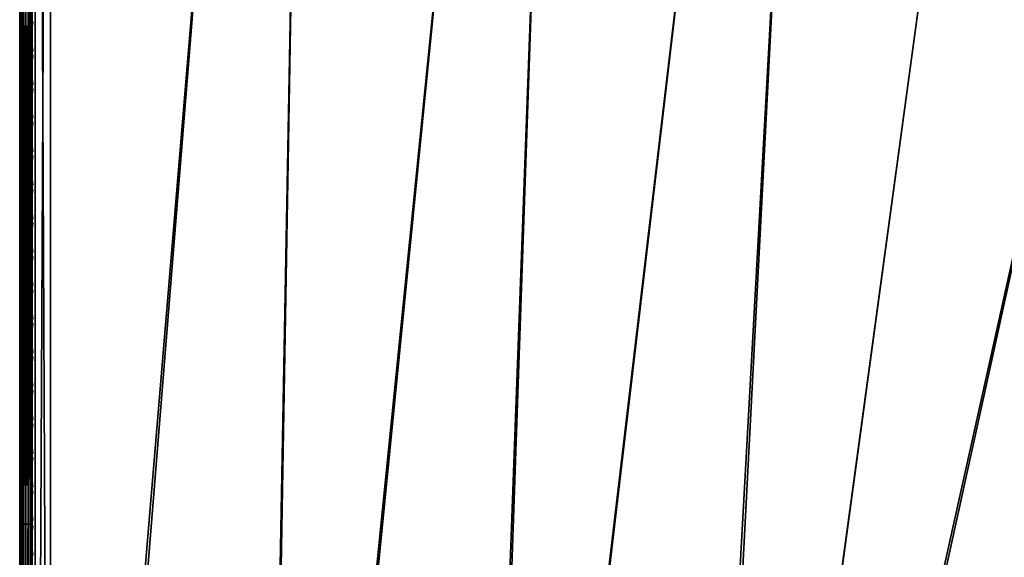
# Model space of a CAD drawing. Header units: inches. Extents: x 0 to 31.9, y -32.8 to 0.
# Tile 21 of 75: x 0 to 8, y -17.7 to -13.3. Entities that reach past the tile are written whole.
import ezdxf

# ---------------------------------------------------------------- set-up
doc = ezdxf.new("R2010")
doc.units = ezdxf.units.IN
doc.header["$LTSCALE"] = 0.03937
doc.header["$MEASUREMENT"] = 0
for name, color, linetype in [('A-FURN-3-ST', 151, 'Continuous'), ('A-FURN-3-ST-SEAM', 250, 'Continuous'), ('A-FURN-3-STITCH', 15, 'Continuous')]:
    doc.layers.add(name, color=color, linetype=linetype)

msp = doc.modelspace()

# ---------------------------------------------------------------- meshes
at = {"layer": 'A-FURN-3-ST'}
mesh = msp.add_polyface(dxfattribs=at)
corners = [(6.6975, -1.4634, 18), (8.8741, -1.4486, 17.9626), (6.7276, -1.1805, 17.9626), (4.5529, -1.27, 18), (4.5732, -0.9862, 17.9626), (2.4029, -1.1505, 18), (2.4133, -0.8661, 17.9626), (0.2502, -0.8904, 17.9789), (0.2504, -0.6842, 17.9163), (2.423, -0.6011, 17.8528), (0.2505, -0.494, 17.8148), (2.4312, -0.3735, 17.6781), (0.2507, -0.3274, 17.6781), (0.2508, -0.1906, 17.5116), (2.4374, -0.1988, 17.4505), (0.2509, -0.0889, 17.3215), (2.4412, -0.0888, 17.1854), (0.251, -0.0262, 17.1153), (2.4421, -0.0512, 16.9008), (0.251, -0.0049, 16.9008), (6.8094, -0.407, 17.1854), (8.9878, -0.6412, 16.9008), (6.8131, -0.3695, 16.9008), (4.628, -0.2104, 17.1854), (4.6303, -0.1728, 16.9008), (6.798, -0.5164, 17.4505), (4.6204, -0.3201, 17.4505), (6.7796, -0.6903, 17.6781), (4.6081, -0.4945, 17.6781), (6.7556, -0.9168, 17.8528), (4.592, -0.7217, 17.8528), (6.814, -0.3608, 5.5004), (4.6309, -0.164, 5.5004), (2.4424, -0.0424, 5.5004), (0.251, 0.0039, 5.5004), (6.8101, -0.3985, 5.3089), (4.6284, -0.2019, 5.3089), (2.4412, -0.0803, 5.3089), (0.2509, -0.0341, 5.309), (8.9459, -0.938, 5.0381), (6.7612, -0.858, 5), (6.7815, -0.6676, 5.0381), (4.5953, -0.6628, 5), (4.6091, -0.4718, 5.0381), (4.6207, -0.31, 5.1466), (6.7987, -0.5063, 5.1466), (2.4241, -0.5421, 5), (2.4312, -0.3508, 5.0381), (2.4372, -0.1886, 5.1466), (0.25, -0.4961, 5), (0.2504, -0.3047, 5.0381), (0.2507, -0.1424, 5.1466), (8.919, -1.1276, 5), (5.2701, -27.8952, 5), (3.6033, -27.6896, 5), (1.9287, -27.5614, 5), (0.25, -27.5109, 5), (5.3555, -27.3013, 18), (8.8343, -1.7304, 18), (3.6603, -27.0923, 18), (1.9573, -26.962, 18)]
mesh.append_faces([[corners[k] for k in face] for face in [(0, 1, 2), (0, 2, 3), (3, 2, 4), (3, 4, 5), (5, 4, 6), (5, 6, 7), (8, 6, 9), (10, 9, 11), (10, 11, 12), (12, 11, 13), (13, 11, 14), (13, 14, 15), (15, 14, 16), (15, 16, 17), (17, 16, 18), (17, 18, 19), (20, 21, 22), (20, 22, 23), (23, 22, 24), (23, 24, 16), (16, 24, 18), (25, 20, 23, 26), (26, 23, 16, 14), (27, 25, 26, 28), (28, 26, 14, 11), (29, 27, 28, 30), (30, 28, 11, 9), (2, 29, 30, 4), (4, 30, 9, 6), (22, 31, 24), (24, 31, 32), (24, 32, 18), (18, 32, 33), (18, 33, 19), (19, 33, 34), (31, 35, 36), (31, 36, 32), (32, 36, 37), (32, 37, 33), (33, 37, 38), (33, 38, 34), (39, 40, 41), (40, 42, 41), (41, 42, 43), (41, 43, 44, 45), (45, 44, 36, 35), (42, 46, 43), (43, 46, 47), (43, 47, 48, 44), (44, 48, 37, 36), (46, 49, 47), (47, 49, 50), (47, 50, 48), (48, 50, 51), (48, 51, 37), (37, 51, 38), (52, 53, 40), (40, 54, 42), (42, 55, 46), (46, 56, 49), (57, 58, 0), (59, 0, 3), (60, 3, 5)]])
mesh = msp.add_polyface(dxfattribs=at)
corners = [(0.0335, -0.4961, 5.125), (0.125, -27.5109, 5.0335), (0.0335, -27.5109, 5.125), (0, -0.4961, 5.25), (0, -27.5109, 5.25), (0, -27.6065, 5.269), (0.0063, -27.5835, 5.2033), (0.0731, -27.6123, 5.0856), (0.0062, -27.8151, 5.4744), (0.0332, -27.8854, 5.5), (0, -27.7609, 5.5), (0, -27.7418, 5.4043), (0, -27.6876, 5.3232), (0.0062, -27.7609, 5.3249), (0.0062, -27.7979, 5.3961), (0.0062, -27.6519, 5.2291), (0.0062, -27.7122, 5.2704), (0.0728, -27.792, 5.1794), (0.0727, -27.86, 5.2555), (0.0729, -27.7078, 5.1217), (0.1039, -27.6185, 5.0602), (0.1037, -27.7198, 5.0985), (0.1035, -27.8092, 5.1597), (0.0332, -27.8854, 16.9), (0, -27.7609, 16.9), (0, -27.7445, 17.0658), (0.0062, -27.7988, 17.0766), (0.0731, -27.1111, 17.9069), (0.125, -26.9109, 17.9665), (0.0335, -26.9109, 17.875), (0.0063, -27.0875, 17.7881), (0, -26.9109, 17.75), (0, -27.0767, 17.7337), (0.0062, -27.2573, 17.7365), (0, -27.2361, 17.6853), (0.0062, -27.4138, 17.6527), (0, -27.383, 17.6066), (0.0062, -27.5511, 17.5402), (0, -27.5119, 17.501), (0.0062, -27.6635, 17.4029), (0, -27.6175, 17.3722), (0.0062, -27.7472, 17.2464), (0, -27.6961, 17.2253), (0.0727, -27.7641, 17.4701), (0.1034, -27.7858, 17.4847), (0.1035, -27.6551, 17.6443), (0.0728, -27.6366, 17.6257), (0.1036, -27.4956, 17.7751), (0.0729, -27.481, 17.7533), (0.1037, -27.3137, 17.8725), (0.073, -27.3037, 17.8484), (0.1039, -27.1162, 17.9326), (0.0727, -27.8589, 17.2927), (0.0335, -1.1049, 17.875), (0.125, -1.1049, 17.9665), (0, -0.2549, 16.9007), (0, -0.2461, 5.5002), (0, -1.1049, 17.75)]
mesh.append_faces([[corners[k] for k in face] for face in [(0, 1, 2), (3, 2, 4), (5, 4, 6), (6, 4, 2), (6, 2, 7), (7, 2, 1), (8, 9, 10), (8, 10, 11), (12, 13, 11), (11, 13, 14), (11, 14, 8), (5, 15, 12), (12, 15, 16), (12, 16, 13), (13, 16, 17, 18), (15, 5, 6), (15, 6, 7, 19), (19, 7, 20, 21), (19, 21, 22, 17), (17, 16, 15, 19), (10, 23, 24), (25, 24, 26), (26, 24, 23), (27, 28, 29), (27, 29, 30), (30, 29, 31), (30, 31, 32), (30, 32, 33), (33, 32, 34), (33, 34, 35), (35, 34, 36), (35, 36, 37), (37, 36, 38), (37, 38, 39), (39, 38, 40), (39, 40, 41), (41, 40, 42), (41, 42, 26), (26, 42, 25), (43, 44, 45, 46), (46, 45, 47, 48), (48, 47, 49, 50), (50, 49, 51, 27), (41, 52, 43, 39), (39, 43, 46, 37), (37, 46, 48, 35), (35, 48, 50, 33), (33, 50, 27, 30), (53, 31, 29), (54, 29, 28), (5, 12, 4), (4, 12, 11), (4, 11, 10), (24, 55, 10), (10, 56, 4), (25, 31, 24), (24, 31, 57), (25, 42, 31), (31, 42, 40), (31, 40, 38), (38, 36, 31), (31, 36, 34), (31, 34, 32)]])
mesh = msp.add_polyface(dxfattribs=at)
corners = [(0.2502, -0.8904, 17.9789), (2.4133, -0.8661, 17.9626), (0.2504, -0.6842, 17.9163), (2.423, -0.6011, 17.8528), (0.2505, -0.494, 17.8148), (0.25, -1.1049, 18), (2.4029, -1.1505, 18), (0.25, -0.4961, 5), (0.25, -27.5109, 5), (0.125, -0.4961, 5.0335), (0.125, -27.5109, 5.0335), (0.0335, -0.4961, 5.125), (0.0335, -27.5109, 5.125), (0, -0.4961, 5.25), (0.1042, -0.3227, 5.0815), (0.1736, -0.3093, 5.0492), (0.2504, -0.3047, 5.0381), (0.0734, -0.3327, 5.1056), (0.0063, -0.3791, 5.2177), (0, -0.4004, 5.2691), (0, -0.9391, 17.7337), (0, -1.1049, 17.75), (0.0063, -0.9283, 17.7881), (0.0335, -1.1049, 17.875), (0.0733, -0.9047, 17.9071), (0.125, -1.1049, 17.9665), (0.1041, -0.8996, 17.9328), (0.1734, -0.8927, 17.9671), (0.1736, -0.6888, 17.9052), (0.1042, -0.7021, 17.8729), (0.1737, -0.5007, 17.8048), (0.1042, -0.5201, 17.7758), (0.1738, -0.3358, 17.6697), (0.1043, -0.3605, 17.6449), (0.2507, -0.3274, 17.6781), (0.0063, -0.3522, 17.4035), (0, -0.3984, 17.3726), (0.0063, -0.4648, 17.5406), (0, -0.5041, 17.5012), (0.0063, -0.602, 17.6531), (0, -0.6329, 17.6069), (0.0063, -0.7586, 17.7366), (0, -0.7798, 17.6853), (0.0734, -0.7121, 17.8487), (0.0734, -0.5346, 17.754), (0.0735, -0.379, 17.6265), (0.0735, -0.2512, 17.471), (0, -26.9109, 17.75), (0.0335, -26.9109, 17.875), (0.125, -26.9109, 17.9665), (0, -27.5109, 5.25), (0, -0.2461, 5.5002), (0, -0.2651, 5.4045), (0, -0.3193, 5.3233), (0, -27.7609, 5.5), (0, -0.2549, 16.9007), (0, -27.7609, 16.9), (0, -0.2713, 17.0664), (0, -0.3198, 17.2257), (0.25, -26.9109, 18)]
mesh.append_faces([[corners[k] for k in face] for face in [(0, 1, 2), (2, 3, 4), (0, 5, 6), (7, 8, 9), (9, 10, 11), (11, 12, 13), (14, 15, 9), (9, 15, 7), (7, 15, 16), (14, 9, 17), (17, 9, 11), (17, 11, 18), (18, 11, 13), (18, 13, 19), (20, 21, 22), (22, 21, 23), (22, 23, 24), (24, 23, 25), (24, 25, 26), (26, 25, 27), (26, 27, 28, 29), (29, 28, 30, 31), (31, 30, 32, 33), (34, 32, 4), (4, 32, 30), (4, 30, 2), (2, 30, 28), (2, 28, 0), (0, 28, 27), (0, 27, 5), (5, 27, 25), (35, 36, 37), (37, 36, 38), (37, 38, 39), (39, 38, 40), (39, 40, 41), (41, 40, 42), (41, 42, 22), (22, 42, 20), (41, 22, 24, 43), (43, 24, 26, 29), (43, 29, 31, 44), (44, 31, 33, 45), (41, 43, 44, 39), (39, 44, 45, 37), (37, 45, 46, 35), (21, 47, 23), (23, 48, 25), (25, 49, 5), (50, 51, 13), (13, 52, 53), (54, 55, 51), (56, 21, 55), (55, 21, 57), (57, 21, 58), (58, 21, 36), (36, 21, 38), (38, 21, 40), (40, 21, 42), (42, 21, 20), (53, 19, 13), (59, 6, 5)]])
mesh = msp.add_polyface(dxfattribs=at)
corners = [(15.1718, -2.9693, 18), (15.2407, -2.6932, 17.9626), (13.0739, -2.4838, 18), (13.1332, -2.2055, 17.9626), (10.9605, -2.0707, 18), (11.0101, -1.7904, 17.9626), (8.8343, -1.7304, 18), (8.8741, -1.4486, 17.9626), (6.6975, -1.4634, 18), (13.295, -1.4447, 17.1854), (15.438, -1.902, 16.9008), (13.3028, -1.4079, 16.9008), (11.1455, -1.0245, 17.1854), (11.1519, -0.9874, 16.9008), (8.9828, -0.6785, 17.1854), (8.9878, -0.6412, 16.9008), (6.8094, -0.407, 17.1854), (15.4023, -2.0453, 17.4505), (15.4289, -1.9385, 17.1854), (13.2722, -1.5523, 17.4505), (11.1264, -1.1329, 17.4505), (8.9675, -0.7874, 17.4505), (6.798, -0.5164, 17.4505), (15.36, -2.2149, 17.6781), (13.2358, -1.7233, 17.6781), (11.096, -1.305, 17.6781), (8.9431, -0.9605, 17.6781), (6.7796, -0.6903, 17.6781), (15.3049, -2.4359, 17.8528), (13.1884, -1.9461, 17.8528), (11.0564, -1.5293, 17.8528), (8.9113, -1.1861, 17.8528), (6.7556, -0.9168, 17.8528), (6.7276, -1.1805, 17.9626), (15.4401, -1.8935, 5.5004), (13.3046, -1.3993, 5.5004), (11.1534, -0.9788, 5.5004), (8.989, -0.6325, 5.5004), (6.8131, -0.3695, 16.9008), (6.814, -0.3608, 5.5004), (13.2967, -1.4364, 5.3089), (15.4309, -1.9303, 5.3089), (15.4047, -2.0354, 5.1466), (13.2742, -1.5424, 5.1466), (15.3654, -2.1929, 5.0381), (13.2404, -1.7011, 5.0381), (13.2005, -1.8883, 5), (15.3191, -2.3786, 5), (11.0663, -1.4711, 5), (11.0997, -1.2826, 5.0381), (11.128, -1.1229, 5.1466), (11.1468, -1.0162, 5.3089), (8.9838, -0.6701, 5.3089), (6.8101, -0.3985, 5.3089), (8.919, -1.1276, 5), (8.9459, -0.938, 5.0381), (8.9686, -0.7774, 5.1466), (6.7612, -0.858, 5), (6.7815, -0.6676, 5.0381), (6.7987, -0.5063, 5.1466), (8.5662, -28.5369, 5), (6.9256, -28.1779, 5), (5.2701, -27.8952, 5), (7.0392, -27.5887, 18), (5.3555, -27.3013, 18)]
mesh.append_faces([[corners[k] for k in face] for face in [(0, 1, 2), (2, 1, 3), (2, 3, 4), (4, 3, 5), (4, 5, 6), (6, 5, 7), (6, 7, 8), (9, 10, 11), (9, 11, 12), (12, 11, 13), (12, 13, 14), (14, 13, 15), (14, 15, 16), (17, 18, 9, 19), (19, 9, 12, 20), (20, 12, 14, 21), (21, 14, 16, 22), (23, 17, 19, 24), (24, 19, 20, 25), (25, 20, 21, 26), (26, 21, 22, 27), (28, 23, 24, 29), (29, 24, 25, 30), (30, 25, 26, 31), (31, 26, 27, 32), (1, 28, 29, 3), (3, 29, 30, 5), (5, 30, 31, 7), (7, 31, 32, 33), (11, 34, 35), (11, 35, 13), (13, 35, 36), (13, 36, 15), (15, 36, 37), (15, 37, 38), (38, 37, 39), (40, 41, 42, 43), (43, 42, 44, 45), (45, 44, 46), (46, 44, 47), (46, 48, 45), (45, 48, 49), (45, 49, 50, 43), (43, 50, 51, 40), (40, 51, 35), (35, 51, 36), (36, 51, 52), (36, 52, 37), (37, 52, 53), (37, 53, 39), (48, 54, 49), (49, 54, 55), (49, 55, 56, 50), (50, 56, 52, 51), (54, 57, 55), (55, 58, 59, 56), (56, 59, 53, 52), (35, 34, 40), (47, 60, 46), (46, 61, 48), (48, 62, 54), (63, 2, 4), (64, 4, 6)]])
mesh = msp.add_polyface(dxfattribs=at)
corners = [(13.2005, -1.8883, 5), (8.5662, -28.5369, 5), (6.9256, -28.1779, 5), (11.0663, -1.4711, 5), (5.2701, -27.8952, 5), (6.7612, -0.858, 5), (3.6033, -27.6896, 5), (4.5953, -0.6628, 5), (1.9287, -27.5614, 5), (2.4241, -0.5421, 5), (0.25, -27.5109, 5), (0.125, -0.4961, 5.0335), (0.125, -27.5109, 5.0335), (0.0731, -27.6123, 5.0856), (0.1039, -27.6185, 5.0602), (0.173, -27.6268, 5.0261), (0.1727, -27.736, 5.0674), (0.1037, -27.7198, 5.0985), (0.1725, -27.8324, 5.1333), (0.1035, -27.8092, 5.1597), (0.2493, -27.7022, 5.0381), (0.2488, -27.8644, 5.1464), (0.1034, -27.7858, 17.4847), (0.1722, -27.815, 17.5042), (0.1724, -27.6799, 17.6691), (0.1035, -27.6551, 17.6443), (0.1726, -27.5151, 17.8043), (0.1036, -27.4956, 17.7751), (0.1728, -27.3271, 17.9049), (0.1037, -27.3137, 17.8725), (0.1731, -27.1231, 17.9669), (0.1039, -27.1162, 17.9326), (0.125, -26.9109, 17.9665), (0.25, -26.9109, 18), (0.2497, -27.1254, 17.9788), (0.2493, -27.3318, 17.9162), (0.249, -27.5219, 17.8145), (0.2488, -27.6887, 17.6778), (0.2486, -27.8253, 17.5111), (0.0731, -27.1111, 17.9069), (0.25, -1.1049, 18), (7.9526, -28.0702, 17.9625), (7.0392, -27.5887, 18), (6.4294, -27.7645, 17.9625), (5.3555, -27.3013, 18), (4.8945, -27.5238, 17.9625), (3.6603, -27.0923, 18), (3.3508, -27.3486, 17.9625), (1.9573, -26.962, 18), (1.8011, -27.2391, 17.9625), (1.788, -27.5041, 17.8526), (1.7768, -27.7316, 17.6778), (1.7682, -27.9062, 17.45), (3.3056, -27.8396, 17.6778), (3.3265, -27.6128, 17.8526), (4.8285, -28.0125, 17.6778), (4.859, -27.7868, 17.8526), (6.3827, -28.0257, 17.8526), (3.5845, -27.88, 5.0381), (1.9189, -27.7524, 5.0381), (8.7077, -27.9539, 18), (13.0739, -2.4838, 18), (10.9605, -2.0707, 18), (6.6975, -1.4634, 18), (4.5529, -1.27, 18), (2.4029, -1.1505, 18)]
mesh.append_faces([[corners[k] for k in face] for face in [(0, 1, 2), (3, 2, 4), (5, 4, 6), (7, 6, 8), (9, 8, 10), (11, 10, 12), (13, 12, 14), (14, 12, 15), (14, 15, 16, 17), (17, 16, 18, 19), (12, 10, 15), (15, 10, 20), (15, 20, 16), (16, 20, 21), (16, 21, 18), (22, 23, 24, 25), (25, 24, 26, 27), (27, 26, 28, 29), (29, 28, 30, 31), (31, 30, 32), (32, 30, 33), (33, 30, 34), (34, 30, 35), (35, 30, 28), (35, 28, 36), (36, 28, 26), (36, 26, 37), (37, 26, 24), (37, 24, 38), (38, 24, 23), (31, 32, 39), (40, 32, 33), (41, 42, 43), (43, 42, 44), (43, 44, 45), (45, 44, 46), (45, 46, 47), (47, 46, 48), (47, 48, 49), (49, 48, 34), (49, 34, 35), (48, 33, 34), (49, 35, 50), (50, 35, 36), (50, 36, 51), (51, 36, 37), (51, 37, 38), (51, 38, 52), (51, 53, 54, 50), (50, 54, 47, 49), (53, 55, 56, 54), (54, 56, 45, 47), (56, 57, 43, 45), (6, 58, 59), (6, 59, 8), (8, 59, 20), (8, 20, 10), (59, 21, 20), (60, 61, 42), (42, 62, 44), (44, 63, 46), (46, 64, 48), (48, 65, 33)]])
at = {"layer": 'A-FURN-3-ST-SEAM'}
mesh = msp.add_polyface(dxfattribs=at)
corners = [(0.0962, -17.3859, 17.9191), (0.1, -22.1479, 17.9), (0.1, -17.3859, 17.9), (0.0965, -26.91, 17.8826), (0.1, -26.91, 17.9), (0.0965, -27.0047, 17.878), (0.1, -27.0064, 17.8952), (0.1, -27.0951, 17.8825), (0.0965, -27.0999, 17.8639), (0.1, -27.1032, 17.881), (0.1, -27.2772, 17.8301), (0.0965, -27.286, 17.8078), (0.1, -27.2927, 17.8239), (0.1, -13.0301, 17.9), (0.0962, -13.0301, 17.9191), (0.0962, -17.3859, 17.8809), (0.1, -1.1034, 17.9), (0.0965, -1.1034, 17.8826), (0.0965, -0.1207, 16.9008), (0.1, -0.0946, 5.5003), (0.1, -0.099, 11.2005), (0.1, -0.1034, 16.9008), (0.0965, -0.1374, 17.0797), (0.1, -0.1203, 17.0828), (0.0965, -0.1899, 17.2623), (0.1, -0.1738, 17.2687), (0.0965, -0.2812, 17.4381), (0.1, -0.2667, 17.4476), (0.0965, -0.4088, 17.595), (0.1, -0.3966, 17.6073), (0.0965, -0.5659, 17.7223), (0.1, -0.5565, 17.7369), (0.0965, -0.7418, 17.8137), (0.1, -0.7354, 17.8298), (0.0965, -0.9243, 17.866), (0.1, -0.9213, 17.8831), (23.1228, -23.5631, 17.8538), (18.357, -31.8091, 17.8563), (23.1087, -23.555, 17.8646), (18.345, -31.8022, 17.8675), (23.0993, -23.5495, 17.8809), (20.715, -27.6717, 17.9), (23.096, -23.5476, 17.9), (23.1393, -23.5727, 17.85), (18.3715, -31.8174, 17.8505), (23.1793, -23.5957, 17.9192), (18.4203, -31.8456, 17.9045), (23.1826, -23.5976, 17.9), (18.4189, -31.8448, 17.8868), (23.1793, -23.5957, 17.8809), (23.1699, -23.5903, 17.8647), (18.4008, -31.8344, 17.8588), (23.1559, -23.5822, 17.8538), (18.3868, -31.8263, 17.8515), (23.1699, -23.5903, 17.9354), (18.4161, -31.8432, 17.9217), (23.1559, -23.5822, 17.9462), (18.4071, -31.838, 17.9362), (23.1393, -23.5726, 17.95), (18.3942, -31.8306, 17.9459), (23.1227, -23.5631, 17.9462), (18.3638, -31.813, 17.9472), (23.1087, -23.555, 17.9354), (18.3502, -31.8052, 17.939), (23.0993, -23.5495, 17.9191), (18.3401, -31.7993, 17.9255), (25.2772, -19.7773, 17.8809), (25.2866, -19.7827, 17.8646), (25.3007, -19.7909, 17.8538), (25.3172, -19.8004, 17.85), (25.3338, -19.81, 17.8538), (25.3478, -19.8181, 17.8647), (25.3572, -19.8235, 17.8809), (25.3605, -19.8254, 17.9), (25.3572, -19.8235, 17.9192), (25.3478, -19.8181, 17.9354), (25.3338, -19.81, 17.9462), (25.3172, -19.8004, 17.95), (25.3006, -19.7908, 17.9462), (25.2866, -19.7827, 17.9354), (25.2772, -19.7773, 17.9191), (25.2739, -19.7754, 17.9)]
mesh.append_faces([[corners[k] for k in face] for face in [(0, 1, 2), (3, 2, 1), (3, 1, 4), (5, 4, 6), (5, 6, 7), (8, 7, 9), (8, 9, 10), (11, 10, 12), (13, 14, 2), (15, 13, 2), (16, 13, 17), (16, 14, 13), (18, 19, 20), (18, 20, 21), (22, 21, 23), (24, 23, 25), (26, 25, 27), (28, 27, 29), (30, 29, 31), (32, 31, 33), (34, 33, 35), (17, 35, 16), (36, 37, 38), (38, 39, 40), (41, 42, 40), (36, 43, 44), (45, 46, 47), (47, 48, 49), (49, 48, 50), (50, 51, 52), (52, 53, 43), (45, 54, 55), (54, 56, 57), (56, 58, 59), (58, 60, 61), (60, 62, 63), (62, 64, 65), (64, 42, 41), (42, 66, 40), (40, 67, 38), (38, 68, 36), (36, 69, 43), (43, 70, 52), (52, 71, 50), (50, 72, 49), (49, 73, 47), (47, 74, 45), (45, 75, 54), (54, 76, 56), (56, 77, 58), (58, 78, 60), (60, 79, 62), (62, 80, 64), (64, 81, 42)]])
mesh = msp.add_polyface(dxfattribs=at)
corners = [(0.0962, -17.3859, 17.9191), (0.0962, -13.0301, 17.9191), (0.0854, -13.0301, 17.9354), (0.0854, -17.3859, 17.9354), (0.0691, -13.0301, 17.9462), (0.0691, -17.3859, 17.9462), (0.05, -13.0301, 17.95), (0.05, -17.3859, 17.95), (0.0309, -13.0301, 17.9462), (0.0309, -17.3859, 17.9462), (0.0147, -13.0301, 17.9354), (0.0147, -17.3859, 17.9354), (0.0038, -13.0301, 17.9192), (0.0038, -17.3859, 17.9192), (0, -13.0301, 17.9), (0, -17.3859, 17.9), (0.0038, -13.0301, 17.8809), (0.0038, -17.3859, 17.8809), (0.0146, -13.0301, 17.8647), (0.0146, -17.3859, 17.8647), (0.0308, -13.0301, 17.8538), (0.0308, -17.3859, 17.8538), (0.05, -13.0301, 17.85), (0.05, -17.3859, 17.85), (0.0691, -13.0301, 17.8538), (0.0691, -17.3859, 17.8538), (0.0854, -13.0301, 17.8646), (0.0854, -17.3859, 17.8646), (0.0962, -13.0301, 17.8809), (0.0962, -17.3859, 17.8809), (0.1, -13.0301, 17.9), (0.0965, -1.1034, 17.8826), (0.0872, -1.1034, 17.8675), (0.0734, -1.1034, 17.8563), (0.0567, -1.1034, 17.8505), (0.039, -1.1034, 17.8515), (0.0228, -1.1034, 17.8588), (0.0019, -1.1034, 17.8868), (0.0003, -1.1034, 17.9045), (0.0051, -1.1034, 17.9217), (0.0155, -1.1034, 17.9362), (0.0304, -1.1034, 17.9459), (0.0655, -1.1034, 17.9472), (0.0812, -1.1034, 17.939), (0.0929, -1.1034, 17.9255)]
mesh.append_faces([[corners[k] for k in face] for face in [(0, 1, 2), (0, 2, 3), (3, 2, 4), (3, 4, 5), (5, 4, 6), (7, 6, 8), (9, 8, 10), (9, 10, 11), (11, 10, 12), (11, 12, 13), (13, 12, 14), (13, 14, 15), (15, 14, 16), (15, 16, 17), (17, 16, 18), (17, 18, 19), (19, 18, 20), (19, 20, 21), (21, 20, 22), (21, 22, 23), (23, 22, 24), (23, 24, 25), (25, 24, 26), (25, 26, 27), (27, 26, 28), (27, 28, 29), (29, 28, 30), (31, 30, 28), (31, 28, 32), (32, 28, 26), (32, 26, 33), (33, 26, 24), (33, 24, 34), (34, 24, 22), (34, 22, 35), (35, 22, 20), (35, 20, 36), (36, 20, 18), (36, 18, 37), (37, 18, 16), (37, 16, 14), (37, 14, 38), (38, 14, 12), (38, 12, 39), (39, 12, 10), (39, 10, 40), (40, 10, 8), (40, 8, 41), (41, 8, 6), (41, 6, 42), (42, 6, 4), (43, 4, 2), (44, 2, 1)]])
mesh = msp.add_polyface(dxfattribs=at)
corners = [(0.1, -27.0064, 17.8952), (0.0929, -27.0088, 17.9207), (0.1, -27.0951, 17.8825), (0.1, -26.91, 17.9), (0.0929, -26.91, 17.9255), (0.1, -22.1479, 17.9), (0.0962, -17.3859, 17.9191), (0.0854, -17.3859, 17.9354), (0.0812, -26.91, 17.939), (0.0812, -27.0101, 17.9341), (0.0691, -17.3859, 17.9462), (0.0655, -26.91, 17.9472), (0.0655, -27.0109, 17.9422), (0.05, -17.3859, 17.95), (0.0304, -26.91, 17.9459), (0.0304, -27.0108, 17.9409), (0.0309, -17.3859, 17.9462), (0.0155, -26.91, 17.9362), (0.0155, -27.0099, 17.9312), (0.0147, -17.3859, 17.9354), (0.0051, -26.91, 17.9217), (0.0051, -27.0085, 17.9168), (0.0038, -17.3859, 17.9192), (0.0003, -26.91, 17.9045), (0.0003, -27.0068, 17.8997), (0.0734, -27.0948, 17.8381), (0.0567, -27.0937, 17.8324), (0.0567, -27.0016, 17.8459), (0.0734, -27.0022, 17.8517), (0.0567, -26.91, 17.8505), (0.0734, -26.91, 17.8563), (0.0691, -17.3859, 17.8538), (0.05, -17.3859, 17.85), (0.039, -26.91, 17.8515), (0.0308, -17.3859, 17.8538), (0.0228, -26.91, 17.8588), (0.0146, -17.3859, 17.8647), (0.0019, -26.91, 17.8868), (0.0038, -17.3859, 17.8809), (0, -17.3859, 17.9), (0.0854, -17.3859, 17.8646), (0.0872, -26.91, 17.8675), (0.0872, -27.0033, 17.8629), (0.0872, -27.097, 17.8491), (0.0965, -27.0047, 17.878), (0.0965, -26.91, 17.8826), (0.0962, -17.3859, 17.8809), (0.1, -17.3859, 17.9), (0.0019, -27.0051, 17.8821), (0.0228, -27.0024, 17.8542), (0.039, -27.0939, 17.8334), (0.0228, -27.0953, 17.8406), (0.039, -27.0017, 17.847), (0.0962, -13.0301, 17.9191), (0.05, -13.0301, 17.95), (0.0309, -13.0301, 17.9462)]
mesh.append_faces([[corners[k] for k in face] for face in [(0, 1, 2), (0, 3, 4), (4, 3, 5), (4, 5, 6), (6, 7, 4), (4, 7, 8), (4, 8, 9, 1), (7, 10, 8), (8, 10, 11), (8, 11, 12, 9), (10, 13, 11), (11, 13, 14), (11, 14, 15, 12), (13, 16, 14), (14, 16, 17), (14, 17, 18, 15), (16, 19, 17), (17, 19, 20), (17, 20, 21, 18), (19, 22, 20), (20, 22, 23), (20, 23, 24, 21), (25, 26, 27, 28), (28, 27, 29, 30), (30, 29, 31), (31, 29, 32), (32, 29, 33), (32, 33, 34), (34, 33, 35), (34, 35, 36), (36, 35, 37), (36, 37, 38), (38, 37, 39), (39, 37, 23), (39, 23, 22), (31, 40, 30), (30, 40, 41), (30, 41, 42, 28), (28, 42, 43, 25), (44, 42, 41, 45), (45, 41, 46), (46, 41, 40), (46, 47, 45), (45, 3, 44), (1, 0, 4), (48, 24, 23, 37), (49, 48, 37, 35), (50, 51, 49, 52), (52, 49, 35, 33), (26, 50, 52, 27), (27, 52, 33, 29), (47, 53, 6), (10, 54, 13), (13, 55, 16)]])
at = {"layer": 'A-FURN-3-STITCH'}
mesh = msp.add_polymesh((7, 4), dxfattribs=at)
for k, corner in enumerate([(0.1007, -13.5516, 17.9499), (0.1028, -13.5516, 17.9514), (0.1071, -13.5516, 17.9543), (0.1093, -13.5515, 17.9558), (0.0964, -13.5132, 17.9556), (0.096, -13.5131, 17.9608), (0.1003, -13.5131, 17.9637), (0.105, -13.5131, 17.9615), (0.0938, -13.4743, 17.9588), (0.0934, -13.4742, 17.964), (0.0977, -13.4742, 17.9669), (0.1024, -13.4742, 17.9646), (0.0929, -13.4352, 17.9594), (0.0926, -13.4351, 17.9646), (0.0969, -13.4351, 17.9675), (0.1016, -13.4351, 17.9652), (0.0938, -13.3962, 17.9575), (0.0934, -13.3961, 17.9627), (0.0977, -13.396, 17.9656), (0.1024, -13.3961, 17.9633), (0.0964, -13.3574, 17.953), (0.096, -13.3573, 17.9582), (0.1003, -13.3573, 17.9611), (0.105, -13.3573, 17.9589), (0.1007, -13.3192, 17.9461), (0.1028, -13.3191, 17.9476), (0.1071, -13.3191, 17.9505), (0.1093, -13.3191, 17.9519)]):
    mesh.set_mesh_vertex(divmod(k, 4), corner)
mesh = msp.add_polymesh((7, 4), dxfattribs=at)
for k, corner in enumerate([(0.1007, -13.8232, 17.9499), (0.1028, -13.8231, 17.9514), (0.1071, -13.8231, 17.9543), (0.1093, -13.8231, 17.9558), (0.0964, -13.7847, 17.9556), (0.096, -13.7846, 17.9608), (0.1003, -13.7846, 17.9637), (0.105, -13.7846, 17.9615), (0.0938, -13.7458, 17.9588), (0.0934, -13.7457, 17.964), (0.0977, -13.7457, 17.9669), (0.1024, -13.7457, 17.9646), (0.0929, -13.7067, 17.9594), (0.0926, -13.7067, 17.9646), (0.0969, -13.7066, 17.9675), (0.1016, -13.7066, 17.9652), (0.0938, -13.6677, 17.9575), (0.0934, -13.6676, 17.9627), (0.0977, -13.6676, 17.9656), (0.1024, -13.6676, 17.9633), (0.0964, -13.6289, 17.953), (0.096, -13.6288, 17.9582), (0.1003, -13.6288, 17.9611), (0.105, -13.6288, 17.9589), (0.1007, -13.5907, 17.9461), (0.1028, -13.5907, 17.9476), (0.1071, -13.5906, 17.9505), (0.1093, -13.5906, 17.9519)]):
    mesh.set_mesh_vertex(divmod(k, 4), corner)
mesh = msp.add_polymesh((7, 4), dxfattribs=at)
for k, corner in enumerate([(0.1007, -14.0947, 17.9499), (0.1028, -14.0947, 17.9514), (0.1071, -14.0946, 17.9543), (0.1093, -14.0946, 17.9558), (0.0964, -14.0562, 17.9556), (0.096, -14.0562, 17.9608), (0.1003, -14.0561, 17.9637), (0.105, -14.0562, 17.9615), (0.0938, -14.0174, 17.9588), (0.0934, -14.0173, 17.964), (0.0977, -14.0172, 17.9669), (0.1024, -14.0173, 17.9646), (0.0929, -13.9783, 17.9594), (0.0926, -13.9782, 17.9646), (0.0969, -13.9781, 17.9675), (0.1016, -13.9782, 17.9652), (0.0938, -13.9392, 17.9575), (0.0934, -13.9391, 17.9627), (0.0977, -13.9391, 17.9656), (0.1024, -13.9391, 17.9633), (0.0964, -13.9005, 17.953), (0.096, -13.9004, 17.9582), (0.1003, -13.9003, 17.9611), (0.105, -13.9004, 17.9589), (0.1007, -13.8622, 17.9461), (0.1028, -13.8622, 17.9476), (0.1071, -13.8622, 17.9505), (0.1093, -13.8621, 17.9519)]):
    mesh.set_mesh_vertex(divmod(k, 4), corner)
mesh = msp.add_polymesh((7, 4), dxfattribs=at)
for k, corner in enumerate([(0.1007, -14.3662, 17.9499), (0.1028, -14.3662, 17.9514), (0.1071, -14.3662, 17.9543), (0.1093, -14.3661, 17.9558), (0.0964, -14.3278, 17.9556), (0.096, -14.3277, 17.9608), (0.1003, -14.3276, 17.9637), (0.105, -14.3277, 17.9615), (0.0938, -14.2889, 17.9588), (0.0934, -14.2888, 17.964), (0.0977, -14.2888, 17.9669), (0.1024, -14.2888, 17.9646), (0.0929, -14.2498, 17.9594), (0.0926, -14.2497, 17.9646), (0.0969, -14.2497, 17.9675), (0.1016, -14.2497, 17.9652), (0.0938, -14.2108, 17.9575), (0.0934, -14.2107, 17.9627), (0.0977, -14.2106, 17.9656), (0.1024, -14.2107, 17.9633), (0.0964, -14.172, 17.953), (0.096, -14.1719, 17.9582), (0.1003, -14.1719, 17.9611), (0.105, -14.1719, 17.9589), (0.1007, -14.1338, 17.9461), (0.1028, -14.1337, 17.9476), (0.1071, -14.1337, 17.9505), (0.1093, -14.1337, 17.9519)]):
    mesh.set_mesh_vertex(divmod(k, 4), corner)
mesh = msp.add_polymesh((7, 4), dxfattribs=at)
for k, corner in enumerate([(0.1007, -14.6378, 17.9499), (0.1028, -14.6377, 17.9514), (0.1071, -14.6377, 17.9543), (0.1093, -14.6377, 17.9558), (0.0964, -14.5993, 17.9556), (0.096, -14.5992, 17.9608), (0.1003, -14.5992, 17.9637), (0.105, -14.5992, 17.9615), (0.0938, -14.5604, 17.9588), (0.0934, -14.5603, 17.964), (0.0977, -14.5603, 17.9669), (0.1024, -14.5603, 17.9646), (0.0929, -14.5213, 17.9594), (0.0926, -14.5212, 17.9646), (0.0969, -14.5212, 17.9675), (0.1016, -14.5212, 17.9652), (0.0938, -14.4823, 17.9575), (0.0934, -14.4822, 17.9627), (0.0977, -14.4822, 17.9656), (0.1024, -14.4822, 17.9633), (0.0964, -14.4435, 17.953), (0.096, -14.4434, 17.9582), (0.1003, -14.4434, 17.9611), (0.105, -14.4434, 17.9589), (0.1007, -14.4053, 17.9461), (0.1028, -14.4053, 17.9476), (0.1071, -14.4052, 17.9505), (0.1093, -14.4052, 17.9519)]):
    mesh.set_mesh_vertex(divmod(k, 4), corner)
mesh = msp.add_polymesh((7, 4), dxfattribs=at)
for k, corner in enumerate([(0.1007, -14.9093, 17.9499), (0.1028, -14.9093, 17.9514), (0.1071, -14.9092, 17.9543), (0.1093, -14.9092, 17.9558), (0.0964, -14.8708, 17.9556), (0.096, -14.8708, 17.9608), (0.1003, -14.8707, 17.9637), (0.105, -14.8707, 17.9615), (0.0938, -14.8319, 17.9588), (0.0934, -14.8319, 17.964), (0.0977, -14.8318, 17.9669), (0.1024, -14.8319, 17.9646), (0.0929, -14.7929, 17.9594), (0.0926, -14.7928, 17.9646), (0.0969, -14.7927, 17.9675), (0.1016, -14.7928, 17.9652), (0.0938, -14.7538, 17.9575), (0.0934, -14.7537, 17.9627), (0.0977, -14.7537, 17.9656), (0.1024, -14.7537, 17.9633), (0.0964, -14.7151, 17.953), (0.096, -14.715, 17.9582), (0.1003, -14.7149, 17.9611), (0.105, -14.715, 17.9589), (0.1007, -14.6768, 17.9461), (0.1028, -14.6768, 17.9476), (0.1071, -14.6767, 17.9505), (0.1093, -14.6767, 17.9519)]):
    mesh.set_mesh_vertex(divmod(k, 4), corner)
mesh = msp.add_polymesh((7, 4), dxfattribs=at)
for k, corner in enumerate([(0.1007, -15.1808, 17.9499), (0.1028, -15.1808, 17.9514), (0.1071, -15.1807, 17.9543), (0.1093, -15.1807, 17.9558), (0.0964, -15.1424, 17.9556), (0.096, -15.1423, 17.9608), (0.1003, -15.1422, 17.9637), (0.105, -15.1423, 17.9615), (0.0938, -15.1035, 17.9588), (0.0934, -15.1034, 17.964), (0.0977, -15.1033, 17.9669), (0.1024, -15.1034, 17.9646), (0.0929, -15.0644, 17.9594), (0.0926, -15.0643, 17.9646), (0.0969, -15.0643, 17.9675), (0.1016, -15.0643, 17.9652), (0.0938, -15.0253, 17.9575), (0.0934, -15.0253, 17.9627), (0.0977, -15.0252, 17.9656), (0.1024, -15.0252, 17.9633), (0.0964, -14.9866, 17.953), (0.096, -14.9865, 17.9582), (0.1003, -14.9864, 17.9611), (0.105, -14.9865, 17.9589), (0.1007, -14.9483, 17.9461), (0.1028, -14.9483, 17.9476), (0.1071, -14.9483, 17.9505), (0.1093, -14.9482, 17.9519)]):
    mesh.set_mesh_vertex(divmod(k, 4), corner)
mesh = msp.add_polymesh((7, 4), dxfattribs=at)
for k, corner in enumerate([(0.1007, -15.4523, 17.9499), (0.1028, -15.4523, 17.9514), (0.1071, -15.4523, 17.9543), (0.1093, -15.4523, 17.9558), (0.0964, -15.4139, 17.9556), (0.096, -15.4138, 17.9608), (0.1003, -15.4138, 17.9637), (0.105, -15.4138, 17.9615), (0.0938, -15.375, 17.9588), (0.0934, -15.3749, 17.964), (0.0977, -15.3749, 17.9669), (0.1024, -15.3749, 17.9646), (0.0929, -15.3359, 17.9594), (0.0926, -15.3358, 17.9646), (0.0969, -15.3358, 17.9675), (0.1016, -15.3358, 17.9652), (0.0938, -15.2969, 17.9575), (0.0934, -15.2968, 17.9627), (0.0977, -15.2967, 17.9656), (0.1024, -15.2968, 17.9633), (0.0964, -15.2581, 17.953), (0.096, -15.258, 17.9582), (0.1003, -15.258, 17.9611), (0.105, -15.258, 17.9589), (0.1007, -15.2199, 17.9461), (0.1028, -15.2198, 17.9476), (0.1071, -15.2198, 17.9505), (0.1093, -15.2198, 17.9519)]):
    mesh.set_mesh_vertex(divmod(k, 4), corner)
mesh = msp.add_polymesh((7, 4), dxfattribs=at)
for k, corner in enumerate([(0.1007, -15.7239, 17.9499), (0.1028, -15.7239, 17.9514), (0.1071, -15.7238, 17.9543), (0.1093, -15.7238, 17.9558), (0.0964, -15.6854, 17.9556), (0.096, -15.6853, 17.9608), (0.1003, -15.6853, 17.9637), (0.105, -15.6853, 17.9615), (0.0938, -15.6465, 17.9588), (0.0934, -15.6465, 17.964), (0.0977, -15.6464, 17.9669), (0.1024, -15.6464, 17.9646), (0.0929, -15.6075, 17.9594), (0.0926, -15.6074, 17.9646), (0.0969, -15.6073, 17.9675), (0.1016, -15.6074, 17.9652), (0.0938, -15.5684, 17.9575), (0.0934, -15.5683, 17.9627), (0.0977, -15.5683, 17.9656), (0.1024, -15.5683, 17.9633), (0.0964, -15.5296, 17.953), (0.096, -15.5296, 17.9582), (0.1003, -15.5295, 17.9611), (0.105, -15.5295, 17.9589), (0.1007, -15.4914, 17.9461), (0.1028, -15.4914, 17.9476), (0.1071, -15.4913, 17.9505), (0.1093, -15.4913, 17.9519)]):
    mesh.set_mesh_vertex(divmod(k, 4), corner)
mesh = msp.add_polymesh((7, 4), dxfattribs=at)
for k, corner in enumerate([(0.1007, -15.9954, 17.9499), (0.1028, -15.9954, 17.9514), (0.1071, -15.9953, 17.9543), (0.1093, -15.9953, 17.9558), (0.0964, -15.957, 17.9556), (0.096, -15.9569, 17.9608), (0.1003, -15.9568, 17.9637), (0.105, -15.9569, 17.9615), (0.0938, -15.9181, 17.9588), (0.0934, -15.918, 17.964), (0.0977, -15.9179, 17.9669), (0.1024, -15.918, 17.9646), (0.0929, -15.879, 17.9594), (0.0926, -15.8789, 17.9646), (0.0969, -15.8788, 17.9675), (0.1016, -15.8789, 17.9652), (0.0938, -15.8399, 17.9575), (0.0934, -15.8398, 17.9627), (0.0977, -15.8398, 17.9656), (0.1024, -15.8398, 17.9633), (0.0964, -15.8012, 17.953), (0.096, -15.8011, 17.9582), (0.1003, -15.801, 17.9611), (0.105, -15.8011, 17.9589), (0.1007, -15.7629, 17.9461), (0.1028, -15.7629, 17.9476), (0.1071, -15.7629, 17.9505), (0.1093, -15.7628, 17.9519)]):
    mesh.set_mesh_vertex(divmod(k, 4), corner)
mesh = msp.add_polymesh((7, 4), dxfattribs=at)
for k, corner in enumerate([(0.1007, -16.2669, 17.9499), (0.1028, -16.2669, 17.9514), (0.1071, -16.2669, 17.9543), (0.1093, -16.2668, 17.9558), (0.0964, -16.2285, 17.9556), (0.096, -16.2284, 17.9608), (0.1003, -16.2284, 17.9637), (0.105, -16.2284, 17.9615), (0.0938, -16.1896, 17.9588), (0.0934, -16.1895, 17.964), (0.0977, -16.1895, 17.9669), (0.1024, -16.1895, 17.9646), (0.0929, -16.1505, 17.9594), (0.0926, -16.1504, 17.9646), (0.0969, -16.1504, 17.9675), (0.1016, -16.1504, 17.9652), (0.0938, -16.1115, 17.9575), (0.0934, -16.1114, 17.9627), (0.0977, -16.1113, 17.9656), (0.1024, -16.1114, 17.9633), (0.0964, -16.0727, 17.953), (0.096, -16.0726, 17.9582), (0.1003, -16.0726, 17.9611), (0.105, -16.0726, 17.9589), (0.1007, -16.0345, 17.9461), (0.1028, -16.0344, 17.9476), (0.1071, -16.0344, 17.9505), (0.1093, -16.0344, 17.9519)]):
    mesh.set_mesh_vertex(divmod(k, 4), corner)
mesh = msp.add_polymesh((7, 4), dxfattribs=at)
for k, corner in enumerate([(0.1007, -16.5385, 17.9499), (0.1028, -16.5384, 17.9514), (0.1071, -16.5384, 17.9543), (0.1093, -16.5384, 17.9558), (0.0964, -16.5, 17.9556), (0.096, -16.4999, 17.9608), (0.1003, -16.4999, 17.9637), (0.105, -16.4999, 17.9615), (0.0938, -16.4611, 17.9588), (0.0934, -16.461, 17.964), (0.0977, -16.461, 17.9669), (0.1024, -16.461, 17.9646), (0.0929, -16.422, 17.9594), (0.0926, -16.422, 17.9646), (0.0969, -16.4219, 17.9675), (0.1016, -16.4219, 17.9652), (0.0938, -16.383, 17.9575), (0.0934, -16.3829, 17.9627), (0.0977, -16.3829, 17.9656), (0.1024, -16.3829, 17.9633), (0.0964, -16.3442, 17.953), (0.096, -16.3441, 17.9582), (0.1003, -16.3441, 17.9611), (0.105, -16.3441, 17.9589), (0.1007, -16.306, 17.9461), (0.1028, -16.306, 17.9476), (0.1071, -16.3059, 17.9505), (0.1093, -16.3059, 17.9519)]):
    mesh.set_mesh_vertex(divmod(k, 4), corner)
mesh = msp.add_polymesh((7, 4), dxfattribs=at)
for k, corner in enumerate([(0.1007, -16.81, 17.9499), (0.1028, -16.81, 17.9514), (0.1071, -16.8099, 17.9543), (0.1093, -16.8099, 17.9558), (0.0964, -16.7715, 17.9556), (0.096, -16.7715, 17.9608), (0.1003, -16.7714, 17.9637), (0.105, -16.7714, 17.9615), (0.0938, -16.7327, 17.9588), (0.0934, -16.7326, 17.964), (0.0977, -16.7325, 17.9669), (0.1024, -16.7326, 17.9646), (0.0929, -16.6936, 17.9594), (0.0926, -16.6935, 17.9646), (0.0969, -16.6934, 17.9675), (0.1016, -16.6935, 17.9652), (0.0938, -16.6545, 17.9575), (0.0934, -16.6544, 17.9627), (0.0977, -16.6544, 17.9656), (0.1024, -16.6544, 17.9633), (0.0964, -16.6158, 17.953), (0.096, -16.6157, 17.9582), (0.1003, -16.6156, 17.9611), (0.105, -16.6157, 17.9589), (0.1007, -16.5775, 17.9461), (0.1028, -16.5775, 17.9476), (0.1071, -16.5774, 17.9505), (0.1093, -16.5774, 17.9519)]):
    mesh.set_mesh_vertex(divmod(k, 4), corner)
mesh = msp.add_polymesh((7, 4), dxfattribs=at)
for k, corner in enumerate([(0.1007, -17.0815, 17.9499), (0.1028, -17.0815, 17.9514), (0.1071, -17.0815, 17.9543), (0.1093, -17.0814, 17.9558), (0.0964, -17.0431, 17.9556), (0.096, -17.043, 17.9608), (0.1003, -17.0429, 17.9637), (0.105, -17.043, 17.9615), (0.0938, -17.0042, 17.9588), (0.0934, -17.0041, 17.964), (0.0977, -17.0041, 17.9669), (0.1024, -17.0041, 17.9646), (0.0929, -16.9651, 17.9594), (0.0926, -16.965, 17.9646), (0.0969, -16.965, 17.9675), (0.1016, -16.965, 17.9652), (0.0938, -16.9261, 17.9575), (0.0934, -16.926, 17.9627), (0.0977, -16.9259, 17.9656), (0.1024, -16.926, 17.9633), (0.0964, -16.8873, 17.953), (0.096, -16.8872, 17.9582), (0.1003, -16.8872, 17.9611), (0.105, -16.8872, 17.9589), (0.1007, -16.8491, 17.9461), (0.1028, -16.849, 17.9476), (0.1071, -16.849, 17.9505), (0.1093, -16.849, 17.9519)]):
    mesh.set_mesh_vertex(divmod(k, 4), corner)
mesh = msp.add_polymesh((7, 4), dxfattribs=at)
for k, corner in enumerate([(0.1007, -17.3531, 17.9499), (0.1028, -17.353, 17.9514), (0.1071, -17.353, 17.9543), (0.1093, -17.353, 17.9558), (0.0964, -17.3146, 17.9556), (0.096, -17.3145, 17.9608), (0.1003, -17.3145, 17.9637), (0.105, -17.3145, 17.9615), (0.0938, -17.2757, 17.9588), (0.0934, -17.2756, 17.964), (0.0977, -17.2756, 17.9669), (0.1024, -17.2756, 17.9646), (0.0929, -17.2366, 17.9594), (0.0926, -17.2365, 17.9646), (0.0969, -17.2365, 17.9675), (0.1016, -17.2365, 17.9652), (0.0938, -17.1976, 17.9575), (0.0934, -17.1975, 17.9627), (0.0977, -17.1974, 17.9656), (0.1024, -17.1975, 17.9633), (0.0964, -17.1588, 17.953), (0.096, -17.1587, 17.9582), (0.1003, -17.1587, 17.9611), (0.105, -17.1587, 17.9589), (0.1007, -17.1206, 17.9461), (0.1028, -17.1206, 17.9476), (0.1071, -17.1205, 17.9505), (0.1093, -17.1205, 17.9519)]):
    mesh.set_mesh_vertex(divmod(k, 4), corner)
mesh = msp.add_polymesh((7, 4), dxfattribs=at)
for k, corner in enumerate([(0.1007, -17.6359, 17.9499), (0.1028, -17.6359, 17.9514), (0.1071, -17.6358, 17.9543), (0.1093, -17.6358, 17.9558), (0.0964, -17.5975, 17.9556), (0.096, -17.5974, 17.9608), (0.1003, -17.5973, 17.9637), (0.105, -17.5974, 17.9615), (0.0938, -17.5586, 17.9588), (0.0934, -17.5585, 17.964), (0.0977, -17.5584, 17.9669), (0.1024, -17.5585, 17.9646), (0.0929, -17.5195, 17.9594), (0.0926, -17.5194, 17.9646), (0.0969, -17.5194, 17.9675), (0.1016, -17.5194, 17.9652), (0.0938, -17.4804, 17.9575), (0.0934, -17.4804, 17.9627), (0.0977, -17.4803, 17.9656), (0.1024, -17.4803, 17.9633), (0.0964, -17.4417, 17.953), (0.096, -17.4416, 17.9582), (0.1003, -17.4415, 17.9611), (0.105, -17.4416, 17.9589), (0.1007, -17.4034, 17.9461), (0.1028, -17.4034, 17.9476), (0.1071, -17.4034, 17.9505), (0.1093, -17.4033, 17.9519)]):
    mesh.set_mesh_vertex(divmod(k, 4), corner)

doc.saveas('drawing.dxf')
